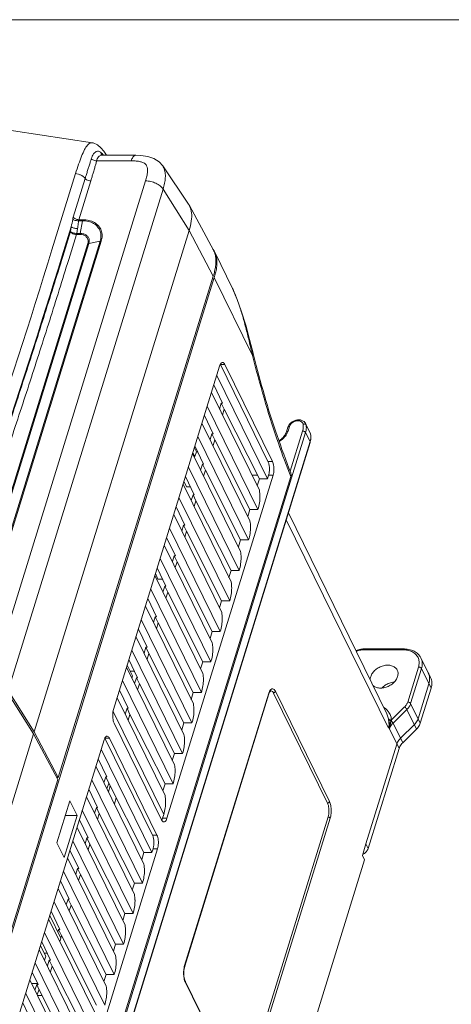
# Model space of a CAD drawing. Header units: millimetres. Extents: x -473 to 23648, y -382 to 1866.
# Tile 84 of 256: x 3272 to 3361, y 445 to 647. Entities that reach past the tile are written whole.
import ezdxf

# ---------------------------------------------------------------- set-up
doc = ezdxf.new("R2010")
doc.units = ezdxf.units.MM
doc.header["$LTSCALE"] = 80
doc.layers.get('0').update_dxf_attribs({"linetype": 'CONTINUOUS'})

msp = doc.modelspace()

# ---------------------------------------------------------------- linework, layer by layer
at = {"lineweight": 0}
msp.add_line((4537.836, 647.262), (2110.224, 647.262), dxfattribs=at)
at = {"color": 0, "linetype": 'Continuous', "lineweight": 0}
for p, q in [((3286.931, 621.972), (3286.936, 621.972)), ((3288.866, 619.415), (3288.792, 619.415)), ((3288.803, 619.758), (3289.006, 619.435)), ((3295.813, 619.415), (3288.866, 619.415)), ((3289.776, 619.415), (3289.247, 620.239)), ((3294.898, 618.28), (3287.779, 618.28)), ((3301.35, 617.239), (3301.344, 617.248)), ((3306.63, 609.402), (3301.344, 617.248)), ((3278.608, 599.975), (3283.449, 615.642)), ((3266, 511.143), (3297.832, 614.151)), ((3282.966, 606.688), (3285.428, 614.654)), ((3284.117, 606.185), (3286.579, 614.151)), ((3269.58, 509.455), (3301.412, 612.463)), ((3306.774, 603.965), (3301.412, 612.463)), ((3306.81, 609.104), (3306.633, 609.398)), ((3311.754, 599.925), (3306.81, 609.105)), ((3280.726, 598.772), (3282.57, 604.742)), ((3282.406, 603.743), (3282.57, 604.742)), ((3284.845, 605.963), (3284.076, 605.962)), ((3284.897, 606.185), (3284.117, 606.185)), ((3284.404, 603.356), (3284.845, 605.963)), ((3306.774, 603.965), (3274.943, 500.958)), ((3280.816, 598.598), (3282.406, 603.743)), ((3282.036, 597.987), (3283.626, 603.133)), ((3283.626, 603.133), (3284.351, 603.133)), ((3283.678, 603.356), (3283.843, 604.354)), ((3283.678, 603.356), (3284.404, 603.356)), ((3306.774, 603.965), (3311.733, 594.601)), ((3285.96, 601.277), (3257.953, 510.646)), ((3286.187, 601.298), (3258.18, 510.667)), ((3260.486, 511.122), (3288.494, 601.753)), ((3260.713, 511.143), (3288.721, 601.774)), ((3286.187, 601.298), (3288.494, 601.753)), ((3315.691, 592.026), (3312.018, 599.512)), ((3311.733, 594.601), (3279.901, 491.594)), ((3253.595, 405.507), (3311.934, 594.29)), ((3319.785, 578.292), (3311.934, 594.29)), ((3319.99, 578.347), (3319.884, 578.774)), ((3313.199, 576.431), (3322.961, 556.539)), ((3314.12, 576.431), (3313.199, 576.431)), ((3323.882, 556.539), (3314.12, 576.431)), ((3313.026, 576.107), (3291.24, 505.608)), ((3322.844, 552.946), (3312.428, 574.172)), ((3311.346, 570.67), (3321.197, 550.596)), ((3313.625, 568.486), (3311.831, 572.241)), ((3313.376, 568.486), (3313.006, 567.288)), ((3313.625, 568.486), (3313.376, 568.486)), ((3313.376, 568.486), (3313.986, 567.243)), ((3320.908, 546.679), (3310.492, 567.906)), ((3313.986, 567.243), (3313.616, 566.045)), ((3321.187, 552.946), (3313.986, 567.243)), ((3309.409, 564.404), (3319.261, 544.329)), ((3311.689, 562.219), (3309.895, 565.974)), ((3330.697, 564.285), (3331.615, 562.415)), ((3330.784, 564.03), (3330.7, 564.28)), ((3271.136, 369.766), (3330.684, 562.465)), ((3327.043, 563.551), (3326.752, 562.612)), ((3327.368, 563.715), (3327.078, 562.775)), ((3327.517, 554.511), (3330.071, 562.775)), ((3330.684, 562.465), (3331.599, 560.6)), ((3331.699, 562.165), (3330.784, 564.03)), ((3331.615, 562.415), (3331.699, 562.165)), ((3331.599, 560.6), (3272.051, 367.901)), ((3331.616, 560.452), (3272.068, 367.754)), ((3318.971, 540.413), (3308.555, 561.639)), ((3311.44, 562.219), (3311.069, 561.021)), ((3311.689, 562.219), (3311.44, 562.219)), ((3311.44, 562.219), (3312.05, 560.976)), ((3312.05, 560.976), (3311.679, 559.778)), ((3319.251, 546.679), (3312.05, 560.976)), ((3331.616, 560.452), (3331.599, 560.6)), ((3331.718, 562.108), (3331.699, 562.165)), ((3307.961, 557.52), (3307.544, 558.368)), ((3308.264, 558.499), (3307.847, 559.348)), ((3309.752, 555.953), (3307.958, 559.708)), ((3308.264, 558.499), (3307.961, 557.52)), ((3308.536, 558.499), (3308.264, 558.499)), ((3307.473, 558.137), (3317.324, 538.063)), ((3307.961, 557.52), (3307.776, 557.52)), ((3323.882, 556.539), (3322.961, 556.539)), ((3317.035, 534.146), (3306.618, 555.372)), ((3309.503, 555.953), (3309.133, 554.755)), ((3309.752, 555.953), (3309.503, 555.953)), ((3309.503, 555.953), (3310.113, 554.71)), ((3310.113, 554.71), (3309.743, 553.511)), ((3317.314, 540.413), (3310.113, 554.71)), ((3273.878, 379.444), (3327.637, 553.408)), ((3302.222, 483.23), (3324.008, 553.729)), ((3306.233, 551.331), (3305.714, 552.447)), ((3307.816, 549.686), (3306.022, 553.441)), ((3320.796, 553.723), (3319.663, 553.723)), ((3320.745, 551.516), (3321.187, 552.946)), ((3322.844, 552.946), (3321.187, 552.946)), ((3323.086, 553.729), (3322.844, 552.946)), ((3324.008, 553.729), (3323.086, 553.729)), ((3305.536, 551.871), (3315.388, 531.796)), ((3306.233, 551.331), (3307.03, 551.331)), ((3315.098, 527.879), (3304.682, 549.106)), ((3307.567, 549.686), (3307.196, 548.488)), ((3307.816, 549.686), (3307.567, 549.686)), ((3307.567, 549.686), (3308.177, 548.443)), ((3308.177, 548.443), (3307.806, 547.245)), ((3315.378, 534.146), (3308.177, 548.443)), ((3305.879, 543.42), (3304.085, 547.175)), ((3318.809, 545.25), (3319.251, 546.679)), ((3320.908, 546.679), (3319.251, 546.679)), ((3303.6, 545.604), (3313.451, 525.529)), ((3347.689, 501.757), (3326.697, 544.533)), ((3347.396, 504.711), (3327.144, 545.98)), ((3313.162, 521.613), (3302.745, 542.839)), ((3305.63, 543.42), (3305.26, 542.221)), ((3305.879, 543.42), (3305.63, 543.42)), ((3305.63, 543.42), (3306.24, 542.176)), ((3306.24, 542.176), (3305.87, 540.978)), ((3313.441, 527.879), (3306.24, 542.176)), ((3303.943, 537.153), (3302.149, 540.908)), ((3316.872, 538.983), (3317.314, 540.413)), ((3318.971, 540.413), (3317.314, 540.413)), ((3301.663, 539.337), (3311.514, 519.263)), ((3311.225, 515.346), (3300.809, 536.572)), ((3303.694, 537.153), (3303.323, 535.955)), ((3303.943, 537.153), (3303.694, 537.153)), ((3303.694, 537.153), (3304.304, 535.91)), ((3302.006, 530.886), (3300.212, 534.641)), ((3304.304, 535.91), (3303.933, 534.712)), ((3311.504, 521.613), (3304.304, 535.91)), ((3314.936, 532.717), (3315.378, 534.146)), ((3317.035, 534.146), (3315.378, 534.146)), ((3299.727, 533.071), (3309.578, 512.996)), ((3300.375, 532.375), (3299.856, 533.49)), ((3300.375, 532.375), (3301.295, 532.375)), ((3309.289, 509.08), (3298.872, 530.306)), ((3301.757, 530.886), (3301.387, 529.688)), ((3302.006, 530.886), (3301.757, 530.886)), ((3301.757, 530.886), (3302.367, 529.643)), ((3300.07, 524.62), (3298.276, 528.375)), ((3302.367, 529.643), (3301.997, 528.445)), ((3309.568, 515.346), (3302.367, 529.643)), ((3312.999, 526.45), (3313.441, 527.879)), ((3315.098, 527.879), (3313.441, 527.879)), ((3297.79, 526.804), (3307.641, 506.73)), ((3307.352, 502.813), (3296.936, 524.039)), ((3299.821, 524.62), (3299.45, 523.421)), ((3300.07, 524.62), (3299.821, 524.62)), ((3299.821, 524.62), (3300.431, 523.377)), ((3298.133, 518.353), (3296.339, 522.108)), ((3300.431, 523.377), (3300.06, 522.178)), ((3307.631, 509.08), (3300.431, 523.377)), ((3295.854, 520.538), (3305.705, 500.463)), ((3311.063, 520.183), (3311.504, 521.613)), ((3313.162, 521.613), (3311.504, 521.613)), ((3305.416, 496.546), (3294.999, 517.773)), ((3297.884, 518.353), (3297.514, 517.155)), ((3298.133, 518.353), (3297.884, 518.353)), ((3297.884, 518.353), (3298.494, 517.11)), ((3342.363, 517.815), (3350.809, 517.815)), ((3342.516, 518.004), (3350.961, 518.004)), ((3296.197, 512.087), (3294.403, 515.842)), ((3298.494, 517.11), (3298.124, 515.912)), ((3305.695, 502.813), (3298.494, 517.11)), ((3356.343, 512.141), (3354.361, 516.182)), ((3293.917, 514.271), (3303.768, 494.196)), ((3295.147, 512.478), (3294.053, 514.709)), ((3309.126, 513.917), (3309.568, 515.346)), ((3311.225, 515.346), (3309.568, 515.346)), ((3353.864, 514.29), (3351.645, 507.107)), ((3354.477, 513.979), (3352.258, 506.797)), ((3356.46, 509.938), (3354.477, 513.979)), ((3294.686, 513.418), (3295.56, 513.418)), ((3295.012, 512.04), (3295.147, 512.478)), ((3295.947, 512.087), (3295.577, 510.888)), ((3296.197, 512.087), (3295.947, 512.087)), ((3295.947, 512.087), (3296.558, 510.843)), ((3303.479, 490.28), (3293.063, 511.506)), ((3296.558, 510.843), (3296.187, 509.645)), ((3303.758, 496.546), (3296.558, 510.843)), ((3353.783, 503.689), (3356.002, 510.871)), ((3354.241, 502.756), (3356.46, 509.938)), ((3269.459, 509.063), (3274.822, 500.566)), ((3269.58, 509.455), (3274.943, 500.958)), ((3291.981, 508.004), (3301.832, 487.93)), ((3294.26, 505.82), (3292.466, 509.575)), ((3323.126, 508.916), (3305.843, 452.986)), ((3323.143, 508.768), (3305.86, 452.838)), ((3307.19, 507.65), (3307.631, 509.08)), ((3309.289, 509.08), (3307.631, 509.08)), ((3335.187, 486.328), (3324.084, 508.954)), ((3335.575, 486.687), (3324.471, 509.313)), ((3294.011, 505.82), (3293.641, 504.622)), ((3294.26, 505.82), (3294.011, 505.82)), ((3294.011, 505.82), (3294.621, 504.577)), ((3351.005, 506.1), (3348.33, 503.463)), ((3352.258, 506.797), (3354.241, 502.756)), ((3301.543, 484.013), (3291.149, 505.193)), ((3294.621, 504.577), (3294.251, 503.378)), ((3301.822, 490.28), (3294.621, 504.577)), ((3347.396, 504.711), (3347.703, 503.643)), ((3347.703, 503.643), (3347.734, 503.363)), ((3351.49, 505.588), (3348.649, 502.787)), ((3353.473, 501.547), (3351.49, 505.588)), ((3291.366, 502.798), (3301.127, 482.906)), ((3305.253, 501.383), (3305.695, 502.813)), ((3307.352, 502.813), (3305.695, 502.813)), ((3347.729, 501.889), (3347.689, 501.757)), ((3348.09, 503.055), (3347.726, 501.881)), ((3349.865, 497.538), (3347.882, 501.578)), ((3350.632, 498.747), (3348.649, 502.787)), ((3353.016, 502.479), (3350.175, 499.679)), ((3274.822, 500.566), (3248.539, 415.516)), ((3274.822, 500.566), (3279.78, 491.202)), ((3274.943, 500.958), (3279.901, 491.594)), ((3299.238, 479.773), (3289.477, 499.665)), ((3290.398, 499.665), (3289.477, 499.665)), ((3300.159, 479.773), (3290.398, 499.665)), ((3350.632, 498.747), (3353.473, 501.547)), ((3289.304, 499.341), (3267.518, 428.842)), ((3349.407, 498.47), (3343.073, 477.971)), ((3343.53, 477.039), (3349.865, 497.538)), ((3299.122, 476.18), (3288.706, 497.406)), ((3303.317, 495.117), (3303.758, 496.546)), ((3305.416, 496.546), (3303.758, 496.546)), ((3287.623, 493.904), (3297.475, 473.83)), ((3289.903, 491.72), (3288.109, 495.475)), ((3279.901, 491.594), (3279.573, 491.594)), ((3279.738, 491.594), (3279.677, 491.397)), ((3289.654, 491.72), (3289.283, 490.522)), ((3289.654, 491.72), (3290.264, 490.477)), ((3289.903, 491.72), (3289.654, 491.72)), ((3279.78, 491.202), (3260.415, 428.536)), ((3297.185, 469.913), (3286.769, 491.139)), ((3290.264, 490.477), (3289.894, 489.279)), ((3290.19, 488.674), (3290.563, 489.882)), ((3297.465, 476.18), (3290.264, 490.477)), ((3301.38, 488.85), (3301.822, 490.28)), ((3303.479, 490.28), (3301.822, 490.28)), ((3285.687, 487.638), (3295.538, 467.563)), ((3287.966, 485.453), (3286.172, 489.208)), ((3291.796, 487.435), (3291.41, 486.188)), ((3282.298, 486.807), (3279.636, 478.191)), ((3283.763, 483.824), (3282.298, 486.807)), ((3287.717, 485.453), (3287.347, 484.255)), ((3287.717, 485.453), (3288.327, 484.21)), ((3287.966, 485.453), (3287.717, 485.453)), ((3281.1, 475.207), (3283.763, 483.824)), ((3283.763, 483.824), (3281.349, 483.824)), ((3295.249, 463.647), (3284.832, 484.873)), ((3288.327, 484.21), (3287.957, 483.012)), ((3295.528, 469.913), (3288.327, 484.21)), ((3301.543, 484.013), (3301.3, 483.23)), ((3318.03, 427.588), (3335.313, 483.518)), ((3283.75, 481.371), (3293.602, 461.297)), ((3286.03, 479.187), (3284.236, 482.942)), ((3302.222, 483.23), (3301.3, 483.23)), ((3318.446, 427.303), (3335.729, 483.233)), ((3300.159, 479.773), (3299.238, 479.773)), ((3279.636, 478.191), (3281.1, 475.207)), ((3293.312, 457.38), (3282.896, 478.606)), ((3285.781, 479.187), (3285.41, 477.989)), ((3285.781, 479.187), (3286.391, 477.944)), ((3286.03, 479.187), (3285.781, 479.187)), ((3286.391, 477.944), (3286.02, 476.745)), ((3293.592, 463.647), (3286.391, 477.944)), ((3342.346, 475.621), (3343.073, 477.971)), ((3343.53, 477.039), (3343.073, 477.971)), ((3278.499, 406.464), (3300.285, 476.963)), ((3284.093, 472.92), (3282.299, 476.675)), ((3297.023, 474.75), (3297.465, 476.18)), ((3299.122, 476.18), (3297.465, 476.18)), ((3299.122, 476.18), (3299.364, 476.963)), ((3300.285, 476.963), (3299.364, 476.963)), ((3342.804, 474.689), (3342.346, 475.621)), ((3281.814, 475.105), (3291.665, 455.03)), ((3307.462, 360.323), (3342.804, 474.689)), ((3291.376, 451.113), (3280.959, 472.34)), ((3283.844, 472.92), (3283.474, 471.722)), ((3283.844, 472.92), (3284.454, 471.677)), ((3284.093, 472.92), (3283.844, 472.92)), ((3284.454, 471.677), (3284.084, 470.479)), ((3291.655, 457.38), (3284.454, 471.677)), ((3282.157, 466.654), (3280.363, 470.409)), ((3295.086, 468.484), (3295.528, 469.913)), ((3297.185, 469.913), (3295.528, 469.913)), ((3279.877, 468.838), (3289.729, 448.763)), ((3289.439, 444.847), (3279.023, 466.073)), ((3281.908, 466.654), (3281.537, 465.455)), ((3281.908, 466.654), (3282.518, 465.41)), ((3282.157, 466.654), (3281.908, 466.654)), ((3282.518, 465.41), (3282.147, 464.212)), ((3289.719, 451.113), (3282.518, 465.41)), ((3280.413, 458.625), (3278.148, 463.241)), ((3280.22, 460.387), (3278.426, 464.142)), ((3293.15, 462.217), (3293.592, 463.647)), ((3295.249, 463.647), (3293.592, 463.647)), ((3280.189, 457.901), (3277.924, 462.517)), ((3287.503, 438.58), (3277.086, 459.806)), ((3279.971, 460.387), (3279.808, 459.858)), ((3279.971, 460.387), (3280.581, 459.144)), ((3280.22, 460.387), (3279.971, 460.387)), ((3280.581, 459.144), (3280.42, 458.622)), ((3287.782, 444.847), (3280.581, 459.144)), ((3278.284, 454.12), (3276.49, 457.875)), ((3280.189, 457.901), (3280.413, 458.625)), ((3280.206, 457.955), (3287.792, 442.497)), ((3291.213, 455.951), (3291.655, 457.38)), ((3293.312, 457.38), (3291.655, 457.38)), ((3276.004, 456.305), (3285.855, 436.23)), ((3277.356, 454.904), (3276.23, 457.037)), ((3277.025, 455.53), (3277.61, 455.53)), ((3285.566, 432.314), (3275.15, 453.54)), ((3277.099, 454.074), (3277.356, 454.904)), ((3278.035, 454.12), (3277.664, 452.922)), ((3278.035, 454.12), (3278.645, 452.877)), ((3278.284, 454.12), (3278.035, 454.12)), ((3274.553, 451.609), (3275.753, 449.097)), ((3278.645, 452.877), (3278.274, 451.679)), ((3285.845, 438.58), (3278.645, 452.877)), ((3289.277, 449.684), (3289.719, 451.113)), ((3291.376, 451.113), (3289.719, 451.113)), ((3274.068, 450.038), (3283.919, 429.964)), ((3274.414, 449.332), (3275.641, 449.332)), ((3275.488, 449.097), (3275.118, 447.899)), ((3275.935, 448.165), (3275.488, 449.097)), ((3275.753, 449.097), (3275.488, 449.097)), ((3305.986, 449.753), (3317.089, 427.126)), ((3305.997, 449.532), (3317.101, 426.906)), ((3283.63, 426.047), (3273.213, 447.273)), ((3275.575, 446.966), (3275.945, 448.165)), ((3275.925, 448.165), (3283.909, 432.314)), ((3272.617, 445.342), (3273.817, 442.83)), ((3276.59, 446.846), (3275.634, 446.846))]:
    msp.add_line(p, q, dxfattribs=at)
for points in [[(3286.936, 621.971), (3270.73, 624.423), (3253.838, 625.951), (3237.419, 626.442)], [(3289.247, 620.239), (3288.663, 620.96), (3287.964, 621.553), (3287.082, 621.941), (3286.931, 621.972)], [(3288.792, 619.415), (3288.761, 619.418), (3288.718, 619.43)], [(3301.348, 617.24), (3300.622, 618.064), (3299.524, 618.764), (3298.257, 619.18), (3296.864, 619.378), (3295.812, 619.415)], [(3319.884, 578.774), (3319.184, 581.54), (3318.38, 584.515), (3317.551, 587.266), (3316.65, 589.82), (3315.691, 592.026)]]:
    msp.add_lwpolyline(points, dxfattribs=at)
for centre, radius, start, end in [((3289.366, 619.708), 0.674, 192.48754, 206.18049), ((3286.409, 617.134), 3.611, 41.82513, 42.61076), ((3286.231, 616.976), 3.85, 40.37863, 41.81726), ((3285.995, 616.774), 4.161, 39.49923, 40.38449), ((3226.766, 616.299), 56.988, 348.29876, 349.85011), ((1500.582, 1149.806), 1861.1, 339.979443, 342.816478), ((1513.783, 1145.167), 1849.496, 339.961803, 342.816732), ((3308.66, 597.85), 3.748, 34.45931, 39.83982), ((3308.712, 597.886), 3.684, 33.78042, 34.44636), ((3308.393, 598.115), 3.817, 25.36331, 28.30657), ((3308.748, 597.91), 3.641, 30.74449, 33.78524), ((3308.308, 598.075), 3.911, 21.28147, 25.35374), ((3308.764, 597.92), 3.622, 26.06704, 30.73478), ((3295.483, 599.353), 17.212, 342.89435, 343.75492), ((3314.759, 575.644), 1.789, 150.28934, 153.30765), ((3329.544, 563.719), 1.284, 34.74724, 40.67991), ((3329.542, 563.72), 1.285, 25.81975, 34.69314), ((3324.218, 563.661), 2.993, 337.28227, 342.78446), ((3330.44, 561.846), 1.305, 14.22537, 25.85051), ((3327.914, 561.597), 3.875, 342.82341, 344.89475), ((3328.121, 561.544), 3.662, 344.84823, 351.773), ((3329.051, 561.626), 2.703, 10.28801, 11.50788), ((3330.47, 561.854), 1.274, 11.51272, 14.20273), ((3328.721, 561.502), 3.058, 1.38521, 11.44049), ((3474.55, 611.611), 158.023, 201.33373, 201.61208), ((3320.24, 546.849), 2.113, 225.43658, 227.60563), ((3318.303, 540.582), 2.113, 225.43658, 227.60563), ((3316.367, 534.315), 2.113, 225.43658, 227.60563), ((3314.43, 528.049), 2.113, 225.43658, 227.60563), ((3304.221, 517.951), 7.411, 1.74392, 10.19373), ((3303.902, 517.934), 7.73, 0.45248, 1.79654), ((3342.621, 514.106), 3.909, 106.26219, 113.80376), ((3342.453, 514.46), 3.363, 102.46569, 113.85354), ((3342.565, 514.305), 3.702, 98.42847, 106.28683), ((3342.527, 514.55), 3.455, 92.94416, 98.41039), ((3342.517, 514.734), 3.27, 90.00955, 92.9212), ((3350.809, 512.99), 4.825, 88.46723, 90.00338), ((3310.557, 515.516), 2.113, 225.43658, 227.60563), ((3353.562, 511.929), 2.59, 20.33612, 26.19965), ((3353.355, 511.873), 2.804, 4.24839, 10.67762), ((3353.313, 511.87), 2.846, 2.43382, 4.24889), ((3308.621, 509.249), 2.113, 225.43658, 227.60563), ((3455.315, 489.442), 108.117, 173.43057, 173.55522), ((3358.251, 500.476), 10.361, 163.24176, 164.57805), ((3291.036, 498.878), 1.789, 150.28934, 153.30765), ((3306.684, 502.982), 2.113, 225.43658, 227.60563), ((3296.475, 492.885), 7.411, 1.74392, 10.19373), ((3296.156, 492.868), 7.73, 0.45248, 1.79654), ((3302.811, 490.449), 2.113, 225.43658, 227.60563), ((3288.244, 466.252), 7.411, 1.74392, 10.19373), ((3287.926, 466.235), 7.73, 0.45248, 1.79654), ((3294.575, 463.789), 2.076, 224.25442, 227.0586), ((3292.639, 457.523), 2.076, 224.25442, 227.0586), ((3290.702, 451.256), 2.076, 224.25442, 227.0586)]:
    msp.add_arc(centre, radius, start, end, dxfattribs=at)
for points, start_tangent, end_tangent in [([(3283.449, 615.642), (3284.08, 617.591), (3284.696, 619.254), (3285.308, 620.587), (3285.926, 621.506), (3286.527, 621.941), (3286.93, 621.965)], (0.29523, 0.9554262), (0.9891069, -0.1471991)), ([(3286.677, 618.676), (3286.873, 619.201), (3287.15, 619.68), (3287.512, 620.056), (3287.921, 620.243), (3288.329, 620.191), (3288.711, 619.895)], (0.2899586, 0.9570392), (0.6642626, -0.7474993)), ([(3287.779, 618.28), (3287.914, 618.696), (3288.136, 619.06), (3288.448, 619.321), (3288.792, 619.415)], (0.2233018, 0.9747493), (0.9999962, 0.0027485)), ([(3288.708, 619.562), (3288.711, 619.895)], (-0.2163325, 0.9763197), (0.2102273, 0.9776525)), ([(3288.711, 619.895), (3288.757, 619.828), (3288.803, 619.758)], (0.5885863, -0.8084344), (0.5320927, -0.8466861)), ([(3288.711, 619.895), (3289.067, 619.579)], (0.8339318, -0.5518675), (0.6770489, -0.735938)), ([(3288.792, 619.438), (3288.803, 619.758)], (-0.1999999, 0.9797959), (0.2437064, 0.9698491)), ([(3294.898, 618.28), (3295.221, 619.002), (3295.625, 619.376), (3295.812, 619.405)], (0.2952474, 0.9554208), (0.9999121, -0.0132578)), ([(3285.428, 614.654), (3285.52, 614.954), (3285.626, 615.293), (3285.74, 615.663), (3285.862, 616.055), (3285.989, 616.46), (3286.116, 616.869), (3286.243, 617.273), (3286.365, 617.664), (3286.48, 618.034), (3286.584, 618.373), (3286.677, 618.676)], (0.2952478, 0.9554207), (0.2898669, 0.957067)), ([(3286.579, 614.151), (3286.671, 614.451), (3286.776, 614.793), (3286.89, 615.166), (3287.01, 615.563), (3287.134, 615.974), (3287.257, 616.392), (3287.378, 616.808), (3287.494, 617.213), (3287.6, 617.599), (3287.696, 617.957), (3287.779, 618.28)], (0.2952462, 0.9554212), (0.2417264, 0.9703444)), ([(3287.779, 618.28), (3287.371, 618.318), (3286.981, 618.458), (3286.677, 618.676)], (-0.9990869, -0.0427246), (-0.7018529, 0.712322)), ([(3297.832, 614.151), (3298.089, 615.147), (3298.208, 616.006), (3298.189, 616.717), (3298.042, 617.257), (3297.793, 617.615), (3297.396, 617.885), (3296.769, 618.098), (3295.927, 618.233), (3294.898, 618.28)], (0.295342, 0.9553916), (-1, -0.0000743)), ([(3301.412, 612.463), (3301.723, 613.672), (3301.877, 614.796), (3301.847, 615.858), (3301.569, 616.846), (3301.349, 617.239)], (0.2952713, 0.9554135), (-0.556188, 0.8310565)), ([(3283.449, 615.642), (3284.033, 615.523), (3284.589, 615.305), (3285.069, 615.006), (3285.428, 614.654)], (0.9939292, -0.1100211), (0.6142697, -0.7890961)), ([(3286.579, 614.151), (3286.138, 614.215), (3285.726, 614.396), (3285.428, 614.654)], (-1, -0.0000008), (-0.6142762, 0.7890911)), ([(3297.832, 614.151), (3298.89, 614.025), (3299.929, 613.666), (3300.809, 613.12), (3301.412, 612.462)], (1, -0.0000109), (0.5337595, -0.8456363)), ([(3306.774, 603.965), (3307.218, 605.91), (3307.264, 607.586), (3306.858, 609.012), (3306.81, 609.104)], (0.2952474, 0.9554208), (-0.4790131, 0.8778077)), ([(3283.843, 604.354), (3283.467, 604.382), (3283.094, 604.465), (3282.78, 604.592), (3282.57, 604.742)], (-0.99999, -0.0044745), (-0.6828302, 0.7305772)), ([(3282.863, 606.257), (3282.909, 606.478), (3282.966, 606.688)], (0.1762428, 0.9843467), (0.2951653, 0.9554462)), ([(3284.076, 605.962), (3283.619, 605.987), (3283.183, 606.093), (3282.863, 606.257)], (-0.9990615, -0.0433145), (-0.7926606, 0.6096632)), ([(3284.117, 606.185), (3283.677, 606.25), (3283.265, 606.43), (3282.966, 606.688)], (-1, 0), (-0.6142765, 0.7890909)), ([(3283.843, 604.354), (3283.923, 604.858), (3284.001, 605.394), (3284.076, 605.962)], (0.1626328, 0.9866867), (0.1242398, 0.9922522)), ([(3284.076, 605.962), (3284.091, 606.079), (3284.117, 606.185)], (0.079682, 0.9968203), (0.2952196, 0.9554294)), ([(3284.845, 605.963), (3284.86, 606.041), (3284.877, 606.115), (3284.897, 606.185)], (0.1669676, 0.9859624), (0.2952903, 0.9554076)), ([(3288.494, 601.753), (3288.662, 602.838), (3288.482, 603.854), (3287.965, 604.728), (3287.147, 605.398), (3286.082, 605.819), (3284.845, 605.963)], (0.2952474, 0.9554208), (-1, 0)), ([(3288.721, 601.774), (3288.897, 602.908), (3288.709, 603.975), (3288.167, 604.891), (3287.308, 605.594), (3286.189, 606.036), (3284.897, 606.185)], (0.2952474, 0.9554208), (-1, 0)), ([(3283.678, 603.356), (3283.303, 603.384), (3282.93, 603.467), (3282.615, 603.593), (3282.406, 603.743)], (-0.99999, -0.0044745), (-0.6828302, 0.7305772)), ([(3283.626, 603.133), (3283.255, 603.179), (3282.893, 603.311), (3282.595, 603.509), (3282.406, 603.743)], (-1, 0), (-0.458968, 0.8884528)), ([(3283.626, 603.133), (3283.654, 603.236), (3283.678, 603.356)], (0.2952474, 0.9554208), (0.166966, 0.9859626)), ([(3284.351, 603.133), (3284.371, 603.203), (3284.389, 603.278), (3284.404, 603.356)], (0.2952264, 0.9554273), (0.1669676, 0.9859624)), ([(3284.351, 603.133), (3284.996, 603.042), (3285.525, 602.778), (3285.881, 602.367), (3286.031, 601.848), (3285.96, 601.277)], (1, 0), (-0.2952474, -0.9554208)), ([(3284.404, 603.356), (3285.12, 603.255), (3285.704, 602.962), (3286.099, 602.507), (3286.265, 601.934), (3286.187, 601.298)], (1, 0), (-0.2952474, -0.9554208)), ([(3285.96, 601.277), (3286.039, 601.279), (3286.115, 601.286), (3286.187, 601.298)], (1, 0.0000256), (0.9810681, 0.1936628)), ([(3288.494, 601.753), (3288.566, 601.765), (3288.642, 601.772), (3288.721, 601.774)], (0.9810681, 0.1936629), (1, -0.0000524)), ([(3311.733, 594.601), (3312.01, 595.624), (3312.194, 596.632), (3312.265, 597.623), (3312.195, 598.586), (3311.952, 599.494)], (0.2952474, 0.9554208), (-0.3629592, 0.931805)), ([(3312.018, 599.512), (3312.375, 598.417), (3312.433, 596.656), (3312.248, 595.477), (3312.008, 594.538)], (0.4399838, -0.8980057), (-0.2796177, -0.9601114)), ([(3251.415, 511.257), (3255.91, 523.734), (3260.307, 536.212), (3264.606, 548.689), (3268.806, 561.167), (3272.908, 573.644), (3276.911, 586.121), (3280.816, 598.598)], (0.3422552, 0.939607), (0.2952474, 0.9554208)), ([(3252.636, 510.646), (3257.132, 523.123), (3261.528, 535.601), (3265.827, 548.079), (3270.027, 560.556), (3274.128, 573.034), (3278.132, 585.511), (3282.036, 597.987)], (0.3422359, 0.9396141), (0.2952474, 0.9554208)), ([(3319.785, 578.292), (3319.084, 581.269), (3318.389, 584.057), (3317.67, 586.665), (3316.896, 589.089), (3316.023, 591.314), (3315.691, 592.026)], (-0.2261654, 0.9740889), (-0.4401898, 0.8979048)), ([(3319.785, 578.292), (3319.896, 578.703), (3319.882, 578.774)], (0.5209211, 0.8536048), (-0.2646766, 0.9643372)), ([(3313.161, 576.447), (3313.026, 576.107)], (-0.4494691, -0.8932959), (-0.2952474, -0.9554208)), ([(3313.427, 576.791), (3313.205, 576.53)], (-0.8309226, -0.5563881), (-0.4958738, -0.8683946)), ([(3313.636, 576.863), (3313.427, 576.791)], (-0.999684, -0.0251389), (-0.8309226, -0.5563881)), ([(3314.12, 576.431), (3313.908, 576.738), (3313.669, 576.862), (3313.636, 576.863)], (-0.4405427, 0.8977317), (-0.999684, -0.0251389)), ([(3327.356, 554.122), (3324.781, 561.181), (3322.157, 569.494), (3319.785, 578.292)], (-0.3638049, 0.9314752), (-0.2411606, 0.9704852)), ([(3327.624, 554.221), (3324.832, 561.825), (3322.236, 570.051), (3319.99, 578.347)], (-0.3678318, 0.9298923), (-0.2429621, 0.9700358)), ([(3330.208, 564.823), (3329.658, 565.04), (3329.013, 565.064), (3328.361, 564.894), (3327.775, 564.558), (3327.317, 564.091)], (-0.8444595, 0.5356194), (-0.5873826, -0.8093094)), ([(3330.161, 564.184), (3330.007, 564.516), (3329.708, 564.757), (3329.298, 564.878), (3328.825, 564.865), (3328.343, 564.719), (3327.908, 564.457), (3327.57, 564.109)], (-0.1995271, 0.9798923), (-0.5877761, -0.8090236)), ([(3330.518, 564.557), (3330.208, 564.823)], (-0.6515454, 0.7586096), (-0.8444595, 0.5356194)), ([(3325.231, 560.758), (3325.713, 561.119), (3326.365, 561.836), (3326.752, 562.612)], (0.839064, 0.5440328), (0.2952474, 0.9554208)), ([(3326.979, 562.505), (3326.683, 561.95)], (-0.3855086, -0.9227042), (-0.546488, -0.8374669)), ([(3327.078, 562.775), (3326.868, 562.734), (3326.755, 562.62), (3326.752, 562.612)], (-1, 0), (-0.2807757, -0.9597734)), ([(3327.153, 563.824), (3327.043, 563.551)], (-0.4517707, -0.8921341), (-0.2952474, -0.9554208)), ([(3327.368, 563.715), (3327.158, 563.673), (3327.045, 563.559), (3327.043, 563.551)], (-1, 0), (-0.2807755, -0.9597735)), ([(3327.317, 564.091), (3327.153, 563.824)], (-0.5873826, -0.8093094), (-0.4517707, -0.8921341)), ([(3327.57, 564.109), (3327.368, 563.715)], (-0.5877761, -0.8090236), (-0.2952474, -0.9554208)), ([(3330.071, 562.775), (3330.206, 563.495), (3330.161, 564.184)], (0.2952474, 0.9554208), (-0.1995271, 0.9798923)), ([(3330.071, 562.775), (3330.322, 562.734), (3330.546, 562.62), (3330.684, 562.465)], (1, 0), (0.4405427, -0.8977317)), ([(3330.161, 564.184), (3330.417, 564.221), (3330.645, 564.164)], (0.9488719, 0.3156613), (0.882808, -0.4697339)), ([(3330.645, 564.164), (3330.784, 564.03)], (0.882808, -0.4697339), (0.4405427, -0.8977317)), ([(3330.684, 562.465), (3330.834, 563.264), (3330.784, 564.03)], (0.2952474, 0.9554208), (-0.1995271, 0.9798923)), ([(3326.683, 561.95), (3326.04, 561.188), (3325.282, 560.606)], (-0.546488, -0.8374669), (-0.8475825, -0.5306636)), ([(3331.749, 561.399), (3331.599, 560.6)], (-0.0633427, -0.9979918), (-0.2952474, -0.9554208)), ([(3331.71, 562.108), (3331.749, 561.399)], (0.1786206, -0.983918), (-0.0633427, -0.9979918)), ([(3331.778, 561.576), (3331.745, 561.02)], (0.0251671, -0.9996833), (-0.142159, -0.9898438)), ([(3323.086, 553.729), (3323.225, 554.423), (3323.25, 555.201), (3323.157, 555.944), (3322.961, 556.539)], (0.2952474, 0.9554208), (-0.4405427, 0.8977317)), ([(3324.127, 554.274), (3324.176, 554.887), (3324.148, 555.509), (3324.046, 556.078), (3323.882, 556.539)], (0.1432788, 0.9896824), (-0.4405427, 0.8977317)), ([(3324.008, 553.729), (3324.127, 554.274)], (0.2952474, 0.9554208), (0.1432788, 0.9896824)), ([(3327.637, 553.408), (3327.697, 553.895), (3327.624, 554.221)], (0.2952474, 0.9554208), (-0.3660786, 0.9305839)), ([(3321.197, 550.596), (3321.314, 549.329), (3321.217, 548.015), (3320.908, 546.679)], (0.1780172, -0.9840274), (-0.2952474, -0.9554208)), ([(3319.261, 544.329), (3319.378, 543.062), (3319.281, 541.749), (3318.971, 540.413)], (0.1780172, -0.9840274), (-0.2952474, -0.9554208)), ([(3317.324, 538.063), (3317.441, 536.795), (3317.344, 535.482), (3317.035, 534.146)], (0.1780172, -0.9840274), (-0.2952474, -0.9554208)), ([(3315.388, 531.796), (3315.505, 530.529), (3315.408, 529.216), (3315.098, 527.879)], (0.1780172, -0.9840274), (-0.2952474, -0.9554208)), ([(3313.451, 525.529), (3313.568, 524.262), (3313.471, 522.949), (3313.162, 521.613)], (0.1780172, -0.9840274), (-0.2952474, -0.9554208)), ([(3311.632, 517.995), (3311.535, 516.682), (3311.225, 515.346)], (0.0079161, -0.9999687), (-0.2952474, -0.9554208)), ([(3341.727, 517.744), (3342.363, 517.815)], (0.9767216, 0.2145109), (1, 0)), ([(3342.516, 518), (3342.444, 517.969), (3342.363, 517.815)], (-0.9949247, -0.1006225), (-0.2952474, -0.9554208)), ([(3350.962, 518), (3350.89, 517.969), (3350.809, 517.815)], (-0.9949247, -0.1006227), (-0.2952474, -0.9554208)), ([(3350.938, 517.813), (3351.839, 517.696), (3352.733, 517.344), (3353.421, 516.782), (3353.855, 516.049), (3354.005, 515.197), (3353.864, 514.29)], (0.9996406, -0.0268089), (-0.2952474, -0.9554208)), ([(3354.359, 516.184), (3353.991, 516.752), (3353.204, 517.425), (3352.168, 517.856), (3350.961, 518.004)], (-0.4419492, 0.8970401), (-1, 0)), ([(3354.36, 516.182), (3354.465, 515.937), (3354.634, 514.993), (3354.477, 513.979)], (0.4416227, -0.8972009), (-0.2952474, -0.9554208)), ([(3349.504, 513.654), (3349.474, 513.713), (3349.023, 514.233), (3348.356, 514.566), (3347.538, 514.681), (3346.648, 514.566), (3345.775, 514.233), (3345.003, 513.713), (3344.408, 513.058), (3344.048, 512.331)], (-0.4397347, 0.8981277), (-0.2952474, -0.9554208)), ([(3354.477, 513.979), (3354.339, 514.134), (3354.115, 514.248), (3353.864, 514.29)], (-0.4405427, 0.8977317), (-1, 0)), ([(3309.578, 512.996), (3309.695, 511.729), (3309.598, 510.416), (3309.289, 509.08)], (0.1780172, -0.9840274), (-0.2952474, -0.9554208)), ([(3344.048, 512.331), (3343.955, 511.692)], (-0.2952474, -0.9554208), (0.023824, -0.9997162)), ([(3344.568, 510.455), (3344.6, 510.43), (3345.267, 510.096), (3346.085, 509.981), (3346.975, 510.096), (3347.848, 510.43), (3348.62, 510.95), (3349.215, 511.605), (3349.575, 512.331)], (0.7796913, -0.6261641), (0.2952474, 0.9554208)), ([(3349.575, 512.331), (3349.664, 513.058), (3349.504, 513.654)], (0.2952474, 0.9554208), (-0.4397347, 0.8981277)), ([(3356.11, 512.393), (3355.885, 513.075)], (-0.1854008, 0.982663), (-0.4397663, 0.8981122)), ([(3356.159, 511.885), (3355.991, 512.829)], (-0.0065302, 0.9999787), (-0.3472915, 0.9377572)), ([(3356.002, 510.871), (3356.156, 511.991)], (0.2952474, 0.9554208), (-0.0425278, 0.9990953)), ([(3356.002, 510.871), (3356.159, 511.885)], (0.2952474, 0.9554208), (-0.0065302, 0.9999787)), ([(3356.46, 509.938), (3356.609, 511.149), (3356.343, 512.142)], (0.2952474, 0.9554208), (-0.4397663, 0.8981122)), ([(3324.471, 509.313), (3324.291, 509.602), (3324.088, 509.785), (3323.874, 509.846), (3323.66, 509.783), (3323.457, 509.598), (3323.276, 509.302)], (-0.4405427, 0.8977317), (-0.4352766, -0.9002968)), ([(3346.419, 510.046), (3346.681, 510.294), (3347.453, 510.814), (3348.326, 511.148), (3348.86, 511.244)], (0.691374, 0.7224971), (0.9945353, 0.1044005)), ([(3323.276, 509.302), (3323.126, 508.916)], (-0.4352766, -0.9002968), (-0.2952474, -0.9554208)), ([(3323.143, 508.768), (3323.15, 508.798), (3323.126, 508.916)], (0.30731, 0.9516095), (-0.4405427, 0.8977317)), ([(3323.143, 508.768), (3323.284, 509.122)], (0.2952474, 0.9554208), (0.4491403, 0.8934612)), ([(3323.284, 509.122), (3323.406, 509.308)], (0.4491403, 0.8934612), (0.6875335, 0.7261526)), ([(3323.406, 509.308), (3323.456, 509.353)], (0.6875335, 0.7261526), (0.7952452, 0.6062879)), ([(3324.084, 508.954), (3323.872, 509.262), (3323.633, 509.386), (3323.457, 509.351)], (-0.4405427, 0.8977317), (-0.908646, -0.4175674)), ([(3324.084, 508.954), (3324.256, 509.04), (3324.391, 509.165), (3324.471, 509.313)], (0.9487841, 0.3159251), (0.2952474, 0.9554208)), ([(3291.24, 505.608), (3291.12, 505.063), (3291.072, 504.449), (3291.1, 503.828), (3291.201, 503.259), (3291.366, 502.798)], (-0.2952474, -0.9554208), (0.4405427, -0.8977317)), ([(3307.641, 506.73), (3307.759, 505.462), (3307.662, 504.149), (3307.352, 502.813)], (0.1780172, -0.9840274), (-0.2952474, -0.9554208)), ([(3346.821, 505.973), (3347.351, 505.527), (3347.789, 504.985)], (0.8192618, -0.5734197), (0.5484676, -0.8361718)), ([(3351.645, 507.107), (3351.4, 506.584), (3351.005, 506.1)], (-0.2952474, -0.9554208), (-0.7121858, -0.701991)), ([(3351.49, 505.588), (3351.37, 505.77), (3351.192, 505.957), (3351.005, 506.1)], (-0.4405427, 0.8977317), (-0.8552948, 0.5181416)), ([(3352.258, 506.797), (3351.964, 506.169), (3351.49, 505.588)], (-0.2952474, -0.9554208), (-0.7121858, -0.701991)), ([(3352.258, 506.797), (3352.12, 506.952), (3351.895, 507.066), (3351.645, 507.107)], (-0.4405427, 0.8977317), (-1, 0)), ([(3347.703, 503.643), (3347.843, 503.505), (3348.072, 503.439), (3348.33, 503.463)], (0.4405424, -0.8977318), (0.9637913, 0.2666579)), ([(3347.789, 504.985), (3348.017, 504.58), (3348.33, 503.463)], (0.5484676, -0.8361718), (0.1086195, -0.9940834)), ([(3353.783, 503.689), (3353.608, 503.267), (3353.35, 502.86), (3353.016, 502.479)], (-0.2952474, -0.9554208), (-0.7121858, -0.701991)), ([(3347.827, 502.349), (3347.784, 502.118), (3347.726, 501.881)], (-0.1573437, -0.9875439), (-0.2668029, -0.9637511)), ([(3347.734, 503.363), (3347.848, 503.274), (3348.038, 503.227), (3348.263, 503.231)], (0.5446785, -0.838645), (0.9914061, 0.1308205)), ([(3347.734, 503.363), (3347.763, 503.079), (3347.789, 502.815), (3347.81, 502.573), (3347.828, 502.35)], (0.1076998, -0.9941835), (0.0719444, -0.9974086)), ([(3348.09, 503.055), (3347.969, 502.81), (3347.881, 502.574), (3347.827, 502.349)], (-0.4775364, -0.878612), (-0.1574165, -0.9875323)), ([(3348.649, 502.787), (3348.315, 502.406), (3348.056, 501.998), (3347.882, 501.578)], (-0.7121858, -0.701991), (-0.2952474, -0.9554208)), ([(3348.263, 503.231), (3348.194, 502.996), (3348.13, 502.77), (3348.072, 502.554), (3348.021, 502.35), (3347.979, 502.161), (3347.939, 501.987), (3347.909, 501.812)], (-0.2846199, -0.9586404), (-0.156088, -0.9877432)), ([(3347.909, 501.812), (3347.941, 502.092), (3347.977, 502.393), (3348.025, 502.715), (3348.09, 503.055)], (0.0810292, 0.9967117), (0.2176727, 0.9760218)), ([(3348.649, 502.787), (3348.556, 502.935), (3348.419, 503.092), (3348.263, 503.231)], (-0.4405427, 0.8977317), (-0.7906912, 0.6122152)), ([(3354.241, 502.756), (3354.066, 502.335), (3353.807, 501.928), (3353.473, 501.547)], (-0.2952474, -0.9554208), (-0.7121858, -0.701991)), ([(3289.438, 499.681), (3289.304, 499.341)], (-0.4494691, -0.8932959), (-0.2952474, -0.9554208)), ([(3289.705, 500.025), (3289.483, 499.764)], (-0.8309226, -0.5563881), (-0.4958738, -0.8683946)), ([(3289.914, 500.097), (3289.705, 500.025)], (-0.999684, -0.0251389), (-0.8309226, -0.5563881)), ([(3290.398, 499.665), (3290.186, 499.972), (3289.947, 500.096), (3289.914, 500.097)], (-0.4405427, 0.8977317), (-0.999684, -0.0251389)), ([(3305.705, 500.463), (3305.822, 499.196), (3305.725, 497.883), (3305.416, 496.546)], (0.1780172, -0.9840274), (-0.2952474, -0.9554208)), ([(3350.175, 499.679), (3349.841, 499.299), (3349.582, 498.891), (3349.407, 498.47)], (-0.7121858, -0.701991), (-0.2952474, -0.9554208)), ([(3349.865, 497.538), (3350.04, 497.959), (3350.298, 498.366), (3350.632, 498.747)], (0.2952474, 0.9554208), (0.7121858, 0.701991)), ([(3303.885, 492.929), (3303.788, 491.616), (3303.479, 490.28)], (0.0079161, -0.9999687), (-0.2952474, -0.9554208)), ([(3301.832, 487.93), (3301.949, 486.662), (3301.852, 485.349), (3301.543, 484.013)], (0.1780172, -0.9840274), (-0.2952474, -0.9554208)), ([(3335.187, 486.328), (3335.359, 486.413), (3335.495, 486.539), (3335.575, 486.687)], (0.9487841, 0.3159251), (0.2952474, 0.9554208)), ([(3335.313, 483.518), (3335.433, 484.063), (3335.481, 484.676), (3335.453, 485.298), (3335.352, 485.867), (3335.187, 486.328)], (0.2952474, 0.9554208), (-0.4405427, 0.8977317)), ([(3335.729, 483.233), (3335.842, 483.694), (3335.913, 484.216), (3335.937, 484.766), (3335.912, 485.314), (3335.84, 485.836), (3335.725, 486.303), (3335.575, 486.687)], (0.2952474, 0.9554208), (-0.4405427, 0.8977317)), ([(3335.313, 483.518), (3335.492, 483.45), (3335.638, 483.35), (3335.729, 483.233)], (0.9684453, -0.2492262), (0.4405427, -0.8977317)), ([(3301.127, 482.906), (3301.34, 482.599)], (0.4405427, -0.8977317), (0.7299587, -0.6834913)), ([(3301.3, 483.23), (3301.16, 482.876)], (-0.2952474, -0.9554208), (-0.4637476, -0.8859673)), ([(3301.34, 482.599), (3301.578, 482.475), (3301.611, 482.474)], (0.7299587, -0.6834913), (0.999684, 0.0251389)), ([(3301.611, 482.474), (3301.82, 482.546), (3302.042, 482.806), (3302.222, 483.23)], (0.999684, 0.0251389), (0.2952474, 0.9554208)), ([(3299.364, 476.963), (3299.503, 477.657), (3299.528, 478.435), (3299.435, 479.178), (3299.238, 479.773)], (0.2952474, 0.9554208), (-0.4405427, 0.8977317)), ([(3300.285, 476.963), (3300.405, 477.508), (3300.453, 478.121), (3300.425, 478.743), (3300.324, 479.312), (3300.159, 479.773)], (0.2952474, 0.9554208), (-0.4405427, 0.8977317)), ([(3342.894, 476.118), (3342.397, 475.781)], (-0.7585333, -0.6516343), (-0.8841192, -0.4672615)), ([(3343.53, 477.039), (3343.29, 476.555), (3342.894, 476.118)], (-0.2952474, -0.9554208), (-0.7585333, -0.6516343)), ([(3297.475, 473.83), (3297.592, 472.563), (3297.495, 471.249), (3297.185, 469.913)], (0.1780172, -0.9840274), (-0.2952474, -0.9554208)), ([(3295.655, 466.296), (3295.558, 464.983), (3295.249, 463.647)], (0.0079161, -0.9999687), (-0.2952474, -0.9554208)), ([(3293.602, 461.297), (3293.719, 460.029), (3293.622, 458.716), (3293.312, 457.38)], (0.1780172, -0.9840274), (-0.2952474, -0.9554208)), ([(3291.665, 455.03), (3291.782, 453.763), (3291.685, 452.45), (3291.376, 451.113)], (0.1780172, -0.9840274), (-0.2952474, -0.9554208)), ([(3305.73, 452.524), (3305.659, 452.003), (3305.635, 451.453), (3305.66, 450.904), (3305.731, 450.383)], (-0.1841948, -0.9828898), (0.1859652, -0.9825563)), ([(3305.825, 450.196), (3305.71, 450.822), (3305.675, 451.539), (3305.73, 452.246), (3305.86, 452.838)], (-0.2568472, 0.966452), (0.2952474, 0.9554208)), ([(3305.843, 452.986), (3305.73, 452.524)], (-0.2952474, -0.9554208), (-0.1841948, -0.9828898)), ([(3305.859, 452.839), (3305.866, 452.869), (3305.843, 452.986)], (0.30731, 0.9516095), (-0.4405427, 0.8977317)), ([(3305.731, 450.383), (3305.847, 449.916), (3305.914, 449.724)], (0.1859652, -0.9825563), (0.361159, -0.9325042)), ([(3305.986, 449.753), (3305.825, 450.196)], (-0.4405427, 0.8977317), (-0.2568472, 0.966452)), ([(3305.914, 449.724), (3305.997, 449.532)], (0.361159, -0.9325042), (0.4405427, -0.8977317)), ([(3305.985, 449.752), (3306.009, 449.68), (3305.997, 449.532)], (0.4395557, -0.8982153), (-0.2952474, -0.9554208)), ([(3289.729, 448.763), (3289.846, 447.496), (3289.749, 446.183), (3289.439, 444.847)], (0.1780172, -0.9840274), (-0.2952474, -0.9554208))]:
    msp.add_spline(points, degree=3, dxfattribs=dict(at, start_tangent=start_tangent, end_tangent=end_tangent))

doc.saveas('drawing.dxf')
